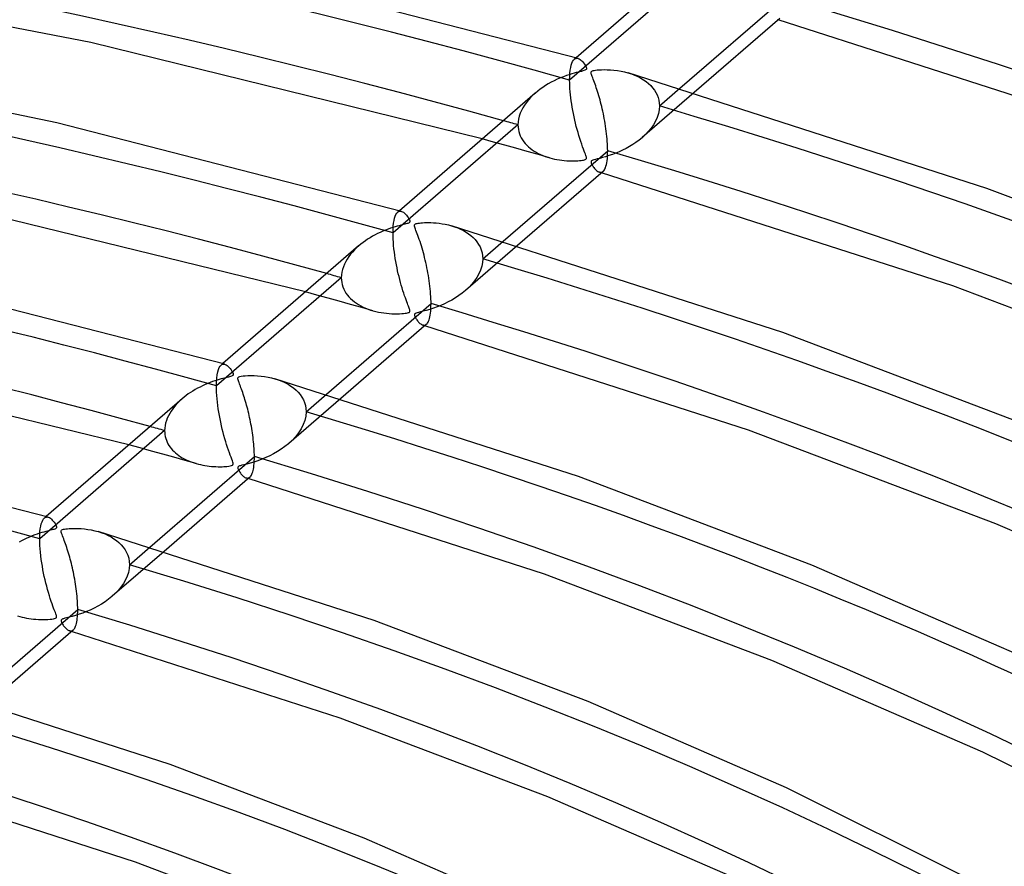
# Model space of a CAD drawing. Header units: millimetres. Extents: x -1077 to 1077, y -1167 to 1197.
# Tile 70 of 81: x 184 to 279, y 930 to 1012. Entities that reach past the tile are written whole.
import ezdxf

# ---------------------------------------------------------------- set-up
doc = ezdxf.new("R2010")
doc.units = ezdxf.units.MM
doc.layers.add('HIDDEN', color=7, linetype='Continuous')
doc.layers.add('THICK', color=7, linetype='Continuous')

msp = doc.modelspace()

# ---------------------------------------------------------------- linework, layer by layer
at = {"layer": 'HIDDEN'}
for p, q in [((248.913, 1016.433), (236.852, 1005.988)), ((256.943, 1011.812), (256.91, 1011.821)), ((256.976, 1011.802), (256.943, 1011.812)), ((236.953, 1007.216), (237.007, 1007.44)), ((237.007, 1007.44), (237.07, 1007.628)), ((237.07, 1007.628), (237.142, 1007.783)), ((237.142, 1007.783), (237.22, 1007.905)), ((237.22, 1007.905), (237.305, 1007.995)), ((237.465, 1008.134), (237.303, 1007.993)), ((237.305, 1007.995), (237.363, 1008.038)), ((237.363, 1008.038), (237.424, 1008.068)), ((237.424, 1008.068), (237.486, 1008.086)), ((237.486, 1008.086), (237.55, 1008.092)), ((237.55, 1008.092), (237.615, 1008.088)), ((237.615, 1008.088), (237.681, 1008.072)), ((236.858, 1006.341), (236.878, 1006.664)), ((236.878, 1006.664), (236.91, 1006.956)), ((236.91, 1006.956), (236.953, 1007.216)), ((242.474, 1006.689), (242.807, 1006.583)), ((242.807, 1006.583), (243.126, 1006.463)), ((243.126, 1006.463), (243.43, 1006.328)), ((236.852, 1005.988), (236.858, 1006.341)), ((236.855, 1005.721), (236.852, 1005.988)), ((236.865, 1005.444), (236.855, 1005.721)), ((243.43, 1006.328), (243.718, 1006.179)), ((243.718, 1006.179), (243.988, 1006.016)), ((243.988, 1006.016), (244.239, 1005.841)), ((244.239, 1005.841), (244.468, 1005.654)), ((244.468, 1005.654), (244.677, 1005.456)), ((233.539, 1004.734), (233.304, 1004.521)), ((236.882, 1005.159), (236.865, 1005.444)), ((236.905, 1004.867), (236.882, 1005.159)), ((236.933, 1004.571), (236.905, 1004.867)), ((236.967, 1004.274), (236.933, 1004.571)), ((248.865, 1004.777), (243.85, 1000.434)), ((244.677, 1005.456), (244.864, 1005.247)), ((244.864, 1005.247), (245.028, 1005.028)), ((245.028, 1005.028), (245.17, 1004.798)), ((245.17, 1004.798), (245.29, 1004.556)), ((245.29, 1004.556), (245.386, 1004.302)), ((245.512, 1003.488), (247.485, 1005.197)), ((232.677, 1003.826), (232.499, 1003.576)), ((232.872, 1004.067), (232.677, 1003.826)), ((233.081, 1004.299), (232.872, 1004.067)), ((233.304, 1004.521), (233.081, 1004.299)), ((237.006, 1003.975), (236.967, 1004.274)), ((237.05, 1003.672), (237.006, 1003.975)), ((237.1, 1003.366), (237.05, 1003.672)), ((245.386, 1004.302), (245.456, 1004.038)), ((245.456, 1004.038), (245.498, 1003.767)), ((245.498, 1003.767), (245.512, 1003.488)), ((232.08, 1002.78), (231.986, 1002.505)), ((232.198, 1003.052), (232.08, 1002.78)), ((232.338, 1003.318), (232.198, 1003.052)), ((232.499, 1003.576), (232.338, 1003.318)), ((237.154, 1003.058), (237.1, 1003.366)), ((237.214, 1002.748), (237.154, 1003.058)), ((237.278, 1002.437), (237.214, 1002.748)), ((245.417, 1002.753), (245.3, 1002.387)), ((245.488, 1003.121), (245.417, 1002.753)), ((245.512, 1003.488), (245.488, 1003.121)), ((231.876, 1001.947), (231.862, 1001.667)), ((231.918, 1002.227), (231.876, 1001.947)), ((231.986, 1002.505), (231.918, 1002.227)), ((237.347, 1002.127), (237.278, 1002.437)), ((237.419, 1001.818), (237.347, 1002.127)), ((237.496, 1001.513), (237.419, 1001.818)), ((245.139, 1002.026), (244.941, 1001.677)), ((245.3, 1002.387), (245.139, 1002.026)), ((231.862, 1001.667), (219.801, 991.222)), ((231.862, 1001.667), (231.871, 1001.444)), ((231.871, 1001.444), (231.898, 1001.225)), ((231.898, 1001.225), (231.944, 1001.01)), ((231.944, 1001.01), (232.007, 1000.801)), ((232.007, 1000.801), (232.087, 1000.596)), ((237.575, 1001.213), (237.496, 1001.513)), ((237.658, 1000.917), (237.575, 1001.213)), ((237.744, 1000.627), (237.658, 1000.917)), ((244.444, 1001.02), (244.154, 1000.714)), ((244.708, 1001.341), (244.444, 1001.02)), ((244.941, 1001.677), (244.708, 1001.341)), ((229.505, 1000.001), (228.419, 1000.3)), ((230.589, 999.7), (229.505, 1000.001)), ((232.087, 1000.596), (232.184, 1000.4)), ((232.184, 1000.4), (232.295, 1000.212)), ((232.295, 1000.212), (232.42, 1000.032)), ((232.42, 1000.032), (232.559, 999.86)), ((232.559, 999.86), (232.71, 999.697)), ((237.832, 1000.343), (237.744, 1000.627)), ((237.922, 1000.065), (237.832, 1000.343)), ((238.014, 999.797), (237.922, 1000.065)), ((243.253, 999.969), (242.941, 999.76)), ((243.553, 1000.191), (243.253, 999.969)), ((243.84, 1000.426), (243.553, 1000.191)), ((244.154, 1000.714), (243.84, 1000.426)), ((231.671, 999.399), (230.589, 999.7)), ((232.752, 999.095), (231.671, 999.399)), ((232.71, 999.697), (232.873, 999.543)), ((233.831, 998.791), (232.752, 999.095)), ((232.873, 999.543), (233.046, 999.397)), ((233.046, 999.397), (233.228, 999.261)), ((233.228, 999.261), (233.419, 999.133)), ((233.419, 999.133), (233.618, 999.014)), ((233.618, 999.014), (233.824, 998.904)), ((233.824, 998.904), (234.037, 998.802)), ((238.102, 999.552), (238.014, 999.797)), ((238.184, 999.332), (238.102, 999.552)), ((238.258, 999.138), (238.184, 999.332)), ((238.323, 998.969), (238.258, 999.138)), ((238.377, 998.825), (238.323, 998.969)), ((241.304, 998.928), (240.974, 998.803)), ((241.635, 999.067), (241.304, 998.928)), ((241.966, 999.219), (241.635, 999.067)), ((242.295, 999.385), (241.966, 999.219)), ((242.621, 999.565), (242.295, 999.385)), ((242.941, 999.76), (242.621, 999.565)), ((234.908, 998.485), (233.831, 998.791)), ((234.037, 998.802), (234.255, 998.709)), ((234.255, 998.709), (234.478, 998.623)), ((234.478, 998.623), (234.707, 998.546)), ((234.707, 998.546), (234.941, 998.476)), ((234.941, 998.476), (235.165, 998.417)), ((235.165, 998.417), (235.392, 998.365)), ((235.392, 998.365), (235.623, 998.32)), ((235.623, 998.32), (235.856, 998.281)), ((235.856, 998.281), (236.091, 998.249)), ((236.091, 998.249), (236.328, 998.223)), ((236.328, 998.223), (236.566, 998.204)), ((236.566, 998.204), (236.805, 998.191)), ((236.805, 998.191), (237.036, 998.184)), ((237.036, 998.184), (237.253, 998.183)), ((237.253, 998.183), (237.455, 998.188)), ((237.455, 998.188), (237.64, 998.196)), ((237.64, 998.196), (237.807, 998.208)), ((237.807, 998.208), (237.952, 998.222)), ((237.952, 998.222), (238.077, 998.238)), ((238.077, 998.238), (238.189, 998.257)), ((238.189, 998.257), (238.286, 998.28)), ((238.286, 998.28), (238.361, 998.307)), ((238.361, 998.307), (238.414, 998.337)), ((238.42, 998.705), (238.377, 998.825)), ((238.414, 998.337), (238.45, 998.372)), ((238.451, 998.608), (238.42, 998.705)), ((238.45, 998.372), (238.47, 998.413)), ((238.47, 998.529), (238.451, 998.608)), ((238.476, 998.465), (238.47, 998.529)), ((238.47, 998.413), (238.476, 998.465)), ((238.937, 998.142), (238.924, 998.096)), ((238.924, 998.096), (238.927, 998.04)), ((238.927, 998.04), (238.942, 997.978)), ((238.966, 998.181), (238.937, 998.142)), ((238.942, 997.978), (238.967, 997.913)), ((239.015, 998.217), (238.966, 998.181)), ((238.967, 997.913), (238.998, 997.848)), ((239.088, 998.251), (239.015, 998.217)), ((239.19, 998.285), (239.088, 998.251)), ((239.331, 998.324), (239.19, 998.285)), ((239.519, 998.372), (239.331, 998.324)), ((239.752, 998.43), (239.519, 998.372)), ((240.022, 998.502), (239.752, 998.43)), ((240.327, 998.589), (240.022, 998.502)), ((240.648, 998.69), (240.327, 998.589)), ((240.974, 998.803), (240.648, 998.69)), ((238.998, 997.848), (239.037, 997.775)), ((239.037, 997.775), (239.084, 997.697)), ((239.084, 997.697), (239.137, 997.614)), ((239.137, 997.614), (239.198, 997.531)), ((239.198, 997.531), (239.264, 997.448)), ((239.264, 997.448), (239.334, 997.368)), ((239.334, 997.368), (239.409, 997.293)), ((239.409, 997.293), (239.487, 997.226)), ((239.487, 997.226), (239.566, 997.17)), ((239.566, 997.17), (239.643, 997.126)), ((239.643, 997.126), (239.718, 997.096)), ((239.718, 997.096), (239.784, 997.081)), ((239.76, 997.084), (239.727, 997.094)), ((239.793, 997.075), (239.76, 997.084)), ((239.784, 997.081), (239.848, 997.077)), ((239.826, 997.065), (239.793, 997.075)), ((239.859, 997.055), (239.826, 997.065)), ((239.848, 997.077), (239.91, 997.084)), ((239.892, 997.046), (239.859, 997.055)), ((239.925, 997.036), (239.892, 997.046)), ((239.91, 997.084), (239.97, 997.102)), ((239.97, 997.102), (240.027, 997.131)), ((240.027, 997.131), (240.082, 997.171)), ((220.168, 993.136), (220.255, 993.229)), ((220.415, 993.368), (220.252, 993.227)), ((220.255, 993.229), (220.311, 993.271)), ((220.311, 993.271), (220.37, 993.3)), ((220.37, 993.3), (220.431, 993.319)), ((220.431, 993.319), (220.493, 993.326)), ((220.493, 993.326), (220.556, 993.322)), ((220.556, 993.322), (220.621, 993.309)), ((219.856, 992.172), (219.899, 992.432)), ((219.899, 992.432), (219.952, 992.659)), ((219.952, 992.659), (220.016, 992.852)), ((220.016, 992.852), (220.088, 993.011)), ((220.088, 993.011), (220.168, 993.136)), ((219.801, 991.222), (219.807, 991.565)), ((219.807, 991.565), (219.826, 991.882)), ((219.826, 991.882), (219.856, 992.172)), ((225.443, 991.917), (225.749, 991.82)), ((225.749, 991.82), (226.044, 991.71)), ((226.044, 991.71), (226.326, 991.587)), ((226.326, 991.587), (226.596, 991.452)), ((226.596, 991.452), (226.851, 991.305)), ((226.851, 991.305), (227.091, 991.145)), ((219.805, 990.932), (219.801, 991.222)), ((219.817, 990.63), (219.805, 990.932)), ((219.836, 990.32), (219.817, 990.63)), ((219.862, 990.007), (219.836, 990.32)), ((227.091, 991.145), (227.319, 990.972)), ((227.319, 990.972), (227.532, 990.783)), ((227.532, 990.783), (227.729, 990.578)), ((227.729, 990.578), (227.908, 990.358)), ((227.908, 990.358), (228.067, 990.122)), ((228.461, 988.722), (230.432, 990.428)), ((215.891, 989.38), (215.707, 989.163)), ((216.085, 989.589), (215.891, 989.38)), ((216.29, 989.789), (216.085, 989.589)), ((216.504, 989.981), (216.29, 989.789)), ((219.894, 989.693), (219.862, 990.007)), ((219.932, 989.38), (219.894, 989.693)), ((219.975, 989.069), (219.932, 989.38)), ((231.81, 990.008), (226.799, 985.668)), ((228.067, 990.122), (228.203, 989.87)), ((228.203, 989.87), (228.313, 989.601)), ((228.313, 989.601), (228.394, 989.318)), ((215.236, 988.46), (215.112, 988.211)), ((215.378, 988.702), (215.236, 988.46)), ((215.535, 988.937), (215.378, 988.702)), ((215.707, 989.163), (215.535, 988.937)), ((220.022, 988.761), (219.975, 989.069)), ((220.074, 988.457), (220.022, 988.761)), ((220.129, 988.159), (220.074, 988.457)), ((228.394, 989.318), (228.444, 989.024)), ((228.461, 988.722), (228.438, 988.365)), ((228.444, 989.024), (228.461, 988.722)), ((214.923, 987.697), (214.862, 987.434)), ((215.007, 987.956), (214.923, 987.697)), ((215.112, 988.211), (215.007, 987.956)), ((220.187, 987.865), (220.129, 988.159)), ((220.248, 987.576), (220.187, 987.865)), ((220.312, 987.29), (220.248, 987.576)), ((228.257, 987.643), (228.101, 987.284)), ((228.37, 988.004), (228.257, 987.643)), ((228.438, 988.365), (228.37, 988.004)), ((214.811, 986.9), (202.75, 976.455)), ((214.824, 987.167), (214.811, 986.9)), ((214.811, 986.9), (214.82, 986.676)), ((214.82, 986.676), (214.848, 986.454)), ((214.862, 987.434), (214.824, 987.167)), ((220.38, 987.007), (220.312, 987.29)), ((220.45, 986.727), (220.38, 987.007)), ((220.524, 986.451), (220.45, 986.727)), ((227.672, 986.594), (227.406, 986.267)), ((227.904, 986.934), (227.672, 986.594)), ((228.101, 987.284), (227.904, 986.934)), ((214.848, 986.454), (214.895, 986.236)), ((214.895, 986.236), (214.96, 986.021)), ((214.96, 986.021), (215.044, 985.812)), ((215.044, 985.812), (215.146, 985.61)), ((215.146, 985.61), (215.263, 985.416)), ((220.6, 986.179), (220.524, 986.451)), ((220.678, 985.912), (220.6, 986.179)), ((220.759, 985.65), (220.678, 985.912)), ((220.84, 985.398), (220.759, 985.65)), ((226.788, 985.659), (226.483, 985.41)), ((227.11, 985.955), (226.788, 985.659)), ((227.406, 986.267), (227.11, 985.955)), ((212.451, 985.232), (211.365, 985.53)), ((213.536, 984.932), (212.451, 985.232)), ((214.619, 984.631), (213.536, 984.932)), ((215.701, 984.329), (214.619, 984.631)), ((215.263, 985.416), (215.397, 985.23)), ((215.397, 985.23), (215.545, 985.052)), ((215.545, 985.052), (215.707, 984.883)), ((215.707, 984.883), (215.883, 984.724)), ((215.883, 984.724), (216.07, 984.573)), ((220.918, 985.165), (220.84, 985.398)), ((220.992, 984.951), (220.918, 985.165)), ((221.063, 984.756), (220.992, 984.951)), ((221.128, 984.58), (221.063, 984.756)), ((225.483, 984.749), (225.131, 984.559)), ((225.828, 984.955), (225.483, 984.749)), ((226.163, 985.175), (225.828, 984.955)), ((226.483, 985.41), (226.163, 985.175)), ((216.78, 984.025), (215.701, 984.329)), ((216.07, 984.573), (216.269, 984.432)), ((216.269, 984.432), (216.477, 984.3)), ((216.477, 984.3), (216.695, 984.178)), ((216.695, 984.178), (216.921, 984.066)), ((217.858, 983.719), (216.78, 984.025)), ((216.921, 984.066), (217.155, 983.963)), ((217.155, 983.963), (217.396, 983.868)), ((217.396, 983.868), (217.644, 983.784)), ((217.644, 983.784), (217.898, 983.708)), ((217.898, 983.708), (218.144, 983.644)), ((221.188, 984.422), (221.128, 984.58)), ((221.242, 984.283), (221.188, 984.422)), ((221.289, 984.16), (221.242, 984.283)), ((221.33, 984.051), (221.289, 984.16)), ((221.366, 983.952), (221.33, 984.051)), ((221.394, 983.866), (221.366, 983.952)), ((221.414, 983.792), (221.394, 983.866)), ((221.412, 983.628), (221.425, 983.674)), ((221.425, 983.728), (221.414, 983.792)), ((221.425, 983.674), (221.425, 983.728)), ((222.706, 983.666), (222.447, 983.601)), ((223.009, 983.746), (222.706, 983.666)), ((223.348, 983.845), (223.009, 983.746)), ((223.7, 983.958), (223.348, 983.845)), ((224.057, 984.086), (223.7, 983.958)), ((224.416, 984.228), (224.057, 984.086)), ((224.774, 984.386), (224.416, 984.228)), ((225.131, 984.559), (224.774, 984.386)), ((218.144, 983.644), (218.395, 983.588)), ((218.395, 983.588), (218.65, 983.54)), ((218.65, 983.54), (218.909, 983.5)), ((218.909, 983.5), (219.171, 983.468)), ((219.171, 983.468), (219.435, 983.444)), ((219.435, 983.444), (219.701, 983.427)), ((219.701, 983.427), (219.96, 983.419)), ((219.96, 983.419), (220.205, 983.418)), ((220.205, 983.418), (220.432, 983.423)), ((220.432, 983.423), (220.639, 983.433)), ((220.639, 983.433), (220.823, 983.448)), ((220.823, 983.448), (220.98, 983.466)), ((220.98, 983.466), (221.11, 983.486)), ((221.11, 983.486), (221.211, 983.508)), ((221.211, 983.508), (221.288, 983.532)), ((221.288, 983.532), (221.345, 983.558)), ((221.345, 983.558), (221.386, 983.59)), ((221.386, 983.59), (221.412, 983.628)), ((221.875, 983.337), (221.874, 983.294)), ((221.874, 983.294), (221.883, 983.245)), ((221.886, 983.374), (221.875, 983.337)), ((221.883, 983.245), (221.899, 983.193)), ((221.906, 983.406), (221.886, 983.374)), ((221.899, 983.193), (221.921, 983.139)), ((221.938, 983.434), (221.906, 983.406)), ((221.921, 983.139), (221.947, 983.084)), ((221.983, 983.461), (221.938, 983.434)), ((221.947, 983.084), (221.979, 983.024)), ((221.979, 983.024), (222.016, 982.959)), ((222.042, 983.487), (221.983, 983.461)), ((222.016, 982.959), (222.059, 982.89)), ((222.123, 983.515), (222.042, 983.487)), ((222.059, 982.89), (222.107, 982.82)), ((222.107, 982.82), (222.16, 982.749)), ((222.251, 983.551), (222.123, 983.515)), ((222.16, 982.749), (222.216, 982.679)), ((222.447, 983.601), (222.251, 983.551)), ((222.216, 982.679), (222.276, 982.611)), ((222.276, 982.611), (222.339, 982.547)), ((222.339, 982.547), (222.405, 982.487)), ((222.405, 982.487), (222.472, 982.434)), ((222.472, 982.434), (222.54, 982.389)), ((222.54, 982.389), (222.605, 982.355)), ((222.605, 982.355), (222.669, 982.33)), ((222.669, 982.33), (222.734, 982.315)), ((222.71, 982.318), (222.677, 982.328)), ((222.743, 982.309), (222.71, 982.318)), ((222.734, 982.315), (222.797, 982.311)), ((222.776, 982.299), (222.743, 982.309)), ((222.809, 982.289), (222.776, 982.299)), ((222.797, 982.311), (222.858, 982.317)), ((222.842, 982.279), (222.809, 982.289)), ((222.875, 982.27), (222.842, 982.279)), ((222.858, 982.317), (222.916, 982.334)), ((222.916, 982.334), (222.973, 982.362)), ((222.973, 982.362), (223.027, 982.401)), ((202.878, 977.803), (202.946, 978.036)), ((202.946, 978.036), (203.026, 978.223)), ((203.026, 978.223), (203.115, 978.368)), ((203.115, 978.368), (203.214, 978.471)), ((203.364, 978.602), (203.201, 978.46)), ((203.214, 978.471), (203.273, 978.512)), ((203.273, 978.512), (203.335, 978.54)), ((203.335, 978.54), (203.398, 978.556)), ((203.398, 978.556), (203.463, 978.56)), ((203.463, 978.56), (203.529, 978.553)), ((203.529, 978.553), (203.596, 978.535)), ((202.758, 976.849), (202.783, 977.207)), ((202.783, 977.207), (202.823, 977.526)), ((202.823, 977.526), (202.878, 977.803)), ((208.39, 977.152), (208.727, 977.044)), ((208.727, 977.044), (209.055, 976.919)), ((202.75, 976.455), (202.758, 976.849)), ((202.754, 976.161), (202.75, 976.455)), ((202.766, 975.854), (202.754, 976.161)), ((209.055, 976.919), (209.37, 976.776)), ((209.37, 976.776), (209.669, 976.617)), ((209.669, 976.617), (209.947, 976.444)), ((209.947, 976.444), (210.203, 976.257)), ((210.203, 976.257), (210.438, 976.057)), ((210.438, 976.057), (210.65, 975.844)), ((199.45, 975.212), (199.249, 975.032)), ((202.786, 975.539), (202.766, 975.854)), ((202.813, 975.216), (202.786, 975.539)), ((202.847, 974.89), (202.813, 975.216)), ((214.755, 975.238), (209.748, 970.901)), ((210.65, 975.844), (210.838, 975.617)), ((210.838, 975.617), (211.004, 975.374)), ((211.004, 975.374), (211.146, 975.116)), ((211.146, 975.116), (211.259, 974.842)), ((211.41, 973.955), (213.378, 975.66)), ((198.536, 974.241), (198.385, 974.025)), ((198.699, 974.449), (198.536, 974.241)), ((198.873, 974.651), (198.699, 974.449)), ((199.056, 974.845), (198.873, 974.651)), ((199.249, 975.032), (199.056, 974.845)), ((202.888, 974.565), (202.847, 974.89)), ((202.933, 974.241), (202.888, 974.565)), ((202.984, 973.917), (202.933, 974.241)), ((211.259, 974.842), (211.342, 974.555)), ((211.342, 974.555), (211.393, 974.259)), ((211.393, 974.259), (211.41, 973.955)), ((198.016, 973.342), (197.926, 973.105)), ((198.123, 973.575), (198.016, 973.342)), ((198.247, 973.803), (198.123, 973.575)), ((198.385, 974.025), (198.247, 973.803)), ((203.041, 973.591), (202.984, 973.917)), ((203.103, 973.264), (203.041, 973.591)), ((203.17, 972.938), (203.103, 973.264)), ((211.38, 973.542), (211.289, 973.128)), ((211.41, 973.955), (211.38, 973.542)), ((197.77, 972.378), (197.759, 972.133)), ((197.802, 972.622), (197.77, 972.378)), ((197.855, 972.865), (197.802, 972.622)), ((197.926, 973.105), (197.855, 972.865)), ((203.242, 972.611), (203.17, 972.938)), ((203.318, 972.287), (203.242, 972.611)), ((203.398, 971.967), (203.318, 972.287)), ((210.939, 972.31), (210.688, 971.92)), ((211.141, 972.714), (210.939, 972.31)), ((211.289, 973.128), (211.141, 972.714)), ((197.759, 972.133), (185.698, 961.688)), ((197.759, 972.133), (197.766, 971.943)), ((197.766, 971.943), (197.786, 971.756)), ((197.786, 971.756), (197.819, 971.571)), ((197.819, 971.571), (197.866, 971.388)), ((197.866, 971.388), (197.926, 971.21)), ((203.481, 971.656), (203.398, 971.967)), ((203.566, 971.355), (203.481, 971.656)), ((203.653, 971.064), (203.566, 971.355)), ((210.395, 971.547), (210.065, 971.194)), ((210.688, 971.92), (210.395, 971.547)), ((195.398, 970.463), (194.31, 970.76)), ((196.484, 970.164), (195.398, 970.463)), ((197.926, 971.21), (197.998, 971.035)), ((197.998, 971.035), (198.082, 970.866)), ((198.082, 970.866), (198.177, 970.703)), ((198.177, 970.703), (198.284, 970.546)), ((198.284, 970.546), (198.401, 970.395)), ((198.401, 970.395), (198.527, 970.249)), ((203.74, 970.783), (203.653, 971.064)), ((203.829, 970.513), (203.74, 970.783)), ((203.918, 970.254), (203.829, 970.513)), ((209.018, 970.344), (208.653, 970.112)), ((209.368, 970.595), (209.018, 970.344)), ((209.702, 970.862), (209.368, 970.595)), ((210.065, 971.194), (209.702, 970.862)), ((197.568, 969.864), (196.484, 970.164)), ((198.65, 969.562), (197.568, 969.864)), ((198.527, 970.249), (198.663, 970.111)), ((199.731, 969.258), (198.65, 969.562)), ((198.663, 970.111), (198.807, 969.978)), ((198.807, 969.978), (198.96, 969.853)), ((198.96, 969.853), (199.12, 969.733)), ((199.12, 969.733), (199.287, 969.62)), ((199.287, 969.62), (199.46, 969.514)), ((199.46, 969.514), (199.639, 969.415)), ((199.639, 969.415), (199.824, 969.322)), ((204.007, 970.006), (203.918, 970.254)), ((204.094, 969.771), (204.007, 970.006)), ((204.175, 969.56), (204.094, 969.771)), ((204.245, 969.378), (204.175, 969.56)), ((207.516, 969.526), (207.134, 969.368)), ((207.899, 969.702), (207.516, 969.526)), ((208.279, 969.898), (207.899, 969.702)), ((208.653, 970.112), (208.279, 969.898)), ((200.809, 968.953), (199.731, 969.258)), ((199.824, 969.322), (200.013, 969.235)), ((200.013, 969.235), (200.208, 969.154)), ((200.208, 969.154), (200.407, 969.08)), ((200.407, 969.08), (200.61, 969.012)), ((200.61, 969.012), (200.816, 968.95)), ((200.816, 968.95), (201.018, 968.896)), ((201.018, 968.896), (201.223, 968.848)), ((201.223, 968.848), (201.43, 968.805)), ((201.43, 968.805), (201.64, 968.767)), ((201.64, 968.767), (201.852, 968.735)), ((201.852, 968.735), (202.066, 968.708)), ((202.066, 968.708), (202.281, 968.686)), ((202.281, 968.686), (202.498, 968.67)), ((202.498, 968.67), (202.713, 968.659)), ((202.713, 968.659), (202.92, 968.653)), ((202.92, 968.653), (203.116, 968.652)), ((203.116, 968.652), (203.298, 968.654)), ((203.298, 968.654), (203.468, 968.661)), ((203.468, 968.661), (203.622, 968.67)), ((203.622, 968.67), (203.777, 968.683)), ((203.777, 968.683), (203.943, 968.702)), ((203.943, 968.702), (204.099, 968.728)), ((204.099, 968.728), (204.222, 968.76)), ((204.222, 968.76), (204.304, 968.799)), ((204.302, 969.225), (204.245, 969.378)), ((204.344, 969.101), (204.302, 969.225)), ((204.304, 968.799), (204.354, 968.847)), ((204.37, 969), (204.344, 969.101)), ((204.354, 968.847), (204.376, 968.913)), ((204.376, 968.913), (204.37, 969)), ((204.833, 968.601), (204.824, 968.562)), ((204.824, 968.562), (204.826, 968.517)), ((204.826, 968.517), (204.836, 968.467)), ((204.852, 968.634), (204.833, 968.601)), ((204.836, 968.467), (204.854, 968.414)), ((204.883, 968.664), (204.852, 968.634)), ((204.927, 968.692), (204.883, 968.664)), ((204.987, 968.719), (204.927, 968.692)), ((205.07, 968.748), (204.987, 968.719)), ((205.205, 968.786), (205.07, 968.748)), ((205.414, 968.839), (205.205, 968.786)), ((205.69, 968.909), (205.414, 968.839)), ((206.017, 968.997), (205.69, 968.909)), ((206.379, 969.104), (206.017, 968.997)), ((206.754, 969.228), (206.379, 969.104)), ((207.134, 969.368), (206.754, 969.228)), ((204.854, 968.414), (204.876, 968.36)), ((204.876, 968.36), (204.904, 968.304)), ((204.904, 968.304), (204.937, 968.243)), ((204.937, 968.243), (204.976, 968.178)), ((204.976, 968.178), (205.02, 968.11)), ((205.02, 968.11), (205.068, 968.04)), ((205.068, 968.04), (205.121, 967.97)), ((205.121, 967.97), (205.177, 967.901)), ((205.177, 967.901), (205.237, 967.834)), ((205.237, 967.834), (205.299, 967.771)), ((205.299, 967.771), (205.364, 967.713)), ((205.364, 967.713), (205.43, 967.662)), ((205.43, 967.662), (205.496, 967.619)), ((205.496, 967.619), (205.56, 967.587)), ((205.56, 967.587), (205.622, 967.563)), ((205.622, 967.563), (205.686, 967.549)), ((205.66, 967.552), (205.627, 967.562)), ((205.693, 967.543), (205.66, 967.552)), ((205.686, 967.549), (205.749, 967.545)), ((205.726, 967.533), (205.693, 967.543)), ((205.759, 967.523), (205.726, 967.533)), ((205.749, 967.545), (205.809, 967.551)), ((205.792, 967.513), (205.759, 967.523)), ((205.825, 967.504), (205.792, 967.513)), ((205.809, 967.551), (205.867, 967.569)), ((205.867, 967.569), (205.923, 967.597)), ((205.923, 967.597), (205.977, 967.636)), ((186.074, 963.614), (186.161, 963.703)), ((186.314, 963.836), (186.15, 963.694)), ((186.161, 963.703), (186.219, 963.743)), ((186.219, 963.743), (186.279, 963.772)), ((186.279, 963.772), (186.34, 963.789)), ((186.34, 963.789), (186.403, 963.794)), ((186.403, 963.794), (186.468, 963.789)), ((186.468, 963.789), (186.532, 963.773)), ((185.757, 962.66), (185.801, 962.921)), ((185.801, 962.921), (185.856, 963.147)), ((185.856, 963.147), (185.921, 963.337)), ((185.921, 963.337), (185.994, 963.492)), ((185.994, 963.492), (186.074, 963.614)), ((185.698, 961.688), (185.705, 962.041)), ((185.705, 962.041), (185.725, 962.366)), ((185.725, 962.366), (185.757, 962.66)), ((191.35, 962.383), (191.684, 962.275)), ((191.684, 962.275), (192.003, 962.153)), ((192.003, 962.153), (192.306, 962.016)), ((192.306, 962.016), (192.593, 961.865)), ((192.593, 961.865), (192.862, 961.701)), ((185.703, 961.378), (185.698, 961.688)), ((185.716, 961.056), (185.703, 961.378)), ((185.738, 960.723), (185.716, 961.056)), ((192.862, 961.701), (193.113, 961.521)), ((193.113, 961.521), (193.348, 961.326)), ((193.348, 961.326), (193.564, 961.114)), ((193.564, 961.114), (193.76, 960.885)), ((193.76, 960.885), (193.933, 960.639)), ((194.359, 959.188), (196.324, 960.89)), ((185.768, 960.385), (185.738, 960.723)), ((185.805, 960.045), (185.768, 960.385)), ((185.849, 959.705), (185.805, 960.045)), ((197.7, 960.467), (192.697, 956.135)), ((193.933, 960.639), (194.081, 960.376)), ((194.081, 960.376), (194.2, 960.098)), ((194.2, 960.098), (194.287, 959.805)), ((185.899, 959.366), (185.849, 959.705)), ((185.953, 959.031), (185.899, 959.366)), ((186.013, 958.701), (185.953, 959.031)), ((194.287, 959.805), (194.341, 959.501)), ((194.359, 959.188), (194.334, 958.82)), ((194.341, 959.501), (194.359, 959.188)), ((186.076, 958.375), (186.013, 958.701)), ((186.144, 958.054), (186.076, 958.375)), ((186.216, 957.735), (186.144, 958.054)), ((194.144, 958.082), (193.982, 957.718)), ((194.263, 958.45), (194.144, 958.082)), ((194.334, 958.82), (194.263, 958.45)), ((186.292, 957.418), (186.216, 957.735)), ((186.373, 957.106), (186.292, 957.418)), ((186.456, 956.797), (186.373, 957.106)), ((193.781, 957.366), (193.544, 957.026)), ((193.982, 957.718), (193.781, 957.366)), ((186.543, 956.494), (186.456, 956.797)), ((186.633, 956.196), (186.543, 956.494)), ((186.725, 955.909), (186.633, 956.196)), ((192.657, 956.101), (192.34, 955.845)), ((192.978, 956.393), (192.657, 956.101)), ((193.275, 956.702), (192.978, 956.393)), ((193.544, 957.026), (193.275, 956.702)), ((186.813, 955.645), (186.725, 955.909)), ((186.897, 955.406), (186.813, 955.645)), ((186.975, 955.191), (186.897, 955.406)), ((187.046, 955.001), (186.975, 955.191)), ((191.305, 955.173), (190.945, 954.984)), ((191.66, 955.381), (191.305, 955.173)), ((192.006, 955.605), (191.66, 955.381)), ((192.34, 955.845), (192.006, 955.605)), ((183.561, 954.246), (183.776, 954.182)), ((187.109, 954.834), (187.046, 955.001)), ((187.165, 954.691), (187.109, 954.834)), ((187.213, 954.565), (187.165, 954.691)), ((187.254, 954.453), (187.213, 954.565)), ((187.288, 954.355), (187.254, 954.453)), ((187.312, 954.271), (187.288, 954.355)), ((187.324, 954.201), (187.312, 954.271)), ((187.324, 954.14), (187.324, 954.201)), ((188.828, 954.193), (188.539, 954.117)), ((189.156, 954.286), (188.828, 954.193)), ((189.505, 954.395), (189.156, 954.286)), ((189.86, 954.518), (189.505, 954.395)), ((190.22, 954.657), (189.86, 954.518)), ((190.582, 954.812), (190.22, 954.657)), ((190.945, 954.984), (190.582, 954.812)), ((183.776, 954.182), (183.991, 954.125)), ((183.991, 954.125), (184.209, 954.074)), ((184.209, 954.074), (184.43, 954.03)), ((184.43, 954.03), (184.654, 953.991)), ((184.654, 953.991), (184.88, 953.959)), ((184.88, 953.959), (185.108, 953.932)), ((185.108, 953.932), (185.337, 953.912)), ((185.337, 953.912), (185.568, 953.897)), ((185.568, 953.897), (185.799, 953.888)), ((185.799, 953.888), (186.03, 953.886)), ((186.03, 953.886), (186.26, 953.889)), ((186.26, 953.889), (186.487, 953.899)), ((186.487, 953.899), (186.696, 953.914)), ((186.696, 953.914), (186.879, 953.934)), ((186.879, 953.934), (187.028, 953.958)), ((187.028, 953.958), (187.14, 953.985)), ((187.14, 953.985), (187.22, 954.014)), ((187.22, 954.014), (187.275, 954.048)), ((187.275, 954.048), (187.309, 954.089)), ((187.309, 954.089), (187.324, 954.14)), ((187.778, 953.818), (187.774, 953.774)), ((187.774, 953.774), (187.78, 953.724)), ((187.793, 953.855), (187.778, 953.818)), ((187.78, 953.724), (187.796, 953.671)), ((187.82, 953.888), (187.793, 953.855)), ((187.796, 953.671), (187.817, 953.615)), ((187.817, 953.615), (187.843, 953.559)), ((187.862, 953.918), (187.82, 953.888)), ((187.843, 953.559), (187.876, 953.498)), ((187.92, 953.946), (187.862, 953.918)), ((187.876, 953.498), (187.914, 953.431)), ((187.914, 953.431), (187.958, 953.362)), ((187.998, 953.975), (187.92, 953.946)), ((187.958, 953.362), (188.007, 953.29)), ((188.117, 954.01), (187.998, 953.975)), ((188.007, 953.29), (188.06, 953.218)), ((188.296, 954.056), (188.117, 954.01)), ((188.539, 954.117), (188.296, 954.056)), ((188.06, 953.218), (188.117, 953.147)), ((188.117, 953.147), (188.178, 953.078)), ((188.178, 953.078), (188.242, 953.012)), ((188.242, 953.012), (188.308, 952.952)), ((188.308, 952.952), (188.376, 952.899)), ((188.376, 952.899), (188.442, 952.855)), ((188.442, 952.855), (188.508, 952.821)), ((188.508, 952.821), (188.571, 952.797)), ((188.571, 952.797), (188.636, 952.782)), ((188.609, 952.786), (188.576, 952.796)), ((188.642, 952.776), (188.609, 952.786)), ((188.636, 952.782), (188.698, 952.778)), ((188.675, 952.767), (188.642, 952.776)), ((188.708, 952.757), (188.675, 952.767)), ((188.698, 952.778), (188.758, 952.785)), ((188.741, 952.747), (188.708, 952.757)), ((188.774, 952.738), (188.741, 952.747)), ((188.758, 952.785), (188.817, 952.802)), ((188.817, 952.802), (188.873, 952.83)), ((188.873, 952.83), (188.926, 952.869))]:
    msp.add_line(p, q, dxfattribs=at)
for centre, major_axis, start_param, end_param in [((0, 795.877), (-732, 0), -3.141592, -0.523599), ((0, 795.877), (-682, 0), -3.141592, -0.523599), ((0, 795.869), (482.39, 0), 1.057563, 2.073558), ((0, 795.869), (448.29, 0), 1.058351, 2.072769), ((0, 795.869), (516.49, 0), 0.020153, 1.037517), ((0, 795.869), (414.19, 0), 1.05927, 2.071851), ((0, 795.869), (482.39, 0), 0.020837, 1.036832), ((0, 795.869), (-472.41, 0), -2.083811, -2.080393), ((0, 795.869), (380.09, 0), 1.060353, 2.070768), ((0, 795.869), (448.29, 0), 0.021626, 1.036044), ((0, 795.869), (-438.31, 0), -2.082987, -2.079304), ((0, 795.869), (414.19, 0), 0.022544, 1.035126), ((0, 795.869), (-404.21, 0), -2.082025, -2.078031), ((0, 795.869), (380.09, 0), 0.023627, 1.034042), ((0, 795.869), (345.99, 0), 0.024924, 1.032746)]:
    msp.add_ellipse(centre, major_axis=major_axis, ratio=0.5, start_param=start_param, end_param=end_param, dxfattribs=at)
at = {"layer": 'THICK'}
for p, q in [((250.587, 1019.497), (237.465, 1008.134)), ((190.64, 1009.602), (150.881, 1017.274)), ((237.67, 1008.075), (201.815, 1017.314)), ((247.485, 1005.197), (257.573, 1013.933)), ((257.133, 1011.938), (248.865, 1004.777)), ((293.563, 1000.014), (256.976, 1011.802)), ((228.419, 1000.3), (190.64, 1009.602)), ((187.345, 1001.875), (152.41, 1009.079)), ((237.681, 1008.072), (237.768, 1008.037)), ((237.768, 1008.037), (237.856, 1007.985)), ((237.856, 1007.985), (237.944, 1007.92)), ((237.944, 1007.92), (238.031, 1007.84)), ((238.031, 1007.84), (238.116, 1007.749)), ((238.116, 1007.749), (238.199, 1007.647)), ((238.199, 1007.647), (238.278, 1007.537)), ((238.278, 1007.537), (238.348, 1007.428)), ((238.348, 1007.428), (238.405, 1007.324)), ((236.805, 1006.504), (236.539, 1006.415)), ((237.054, 1006.582), (236.805, 1006.504)), ((237.284, 1006.65), (237.054, 1006.582)), ((237.493, 1006.707), (237.284, 1006.65)), ((237.679, 1006.755), (237.493, 1006.707)), ((237.84, 1006.795), (237.679, 1006.755)), ((237.984, 1006.831), (237.84, 1006.795)), ((238.118, 1006.866), (237.984, 1006.831)), ((238.235, 1006.9), (238.118, 1006.866)), ((238.326, 1006.933), (238.235, 1006.9)), ((238.391, 1006.965), (238.326, 1006.933)), ((238.438, 1007), (238.391, 1006.965)), ((238.405, 1007.324), (238.446, 1007.231)), ((238.466, 1007.042), (238.438, 1007)), ((238.446, 1007.231), (238.47, 1007.154)), ((238.476, 1007.092), (238.466, 1007.042)), ((238.47, 1007.154), (238.476, 1007.092)), ((238.924, 1006.722), (238.933, 1006.773)), ((238.928, 1006.661), (238.924, 1006.722)), ((238.942, 1006.593), (238.928, 1006.661)), ((238.933, 1006.773), (238.957, 1006.814)), ((238.965, 1006.516), (238.942, 1006.593)), ((238.957, 1006.814), (238.996, 1006.848)), ((238.995, 1006.427), (238.965, 1006.516)), ((238.996, 1006.848), (239.052, 1006.876)), ((239.052, 1006.876), (239.129, 1006.901)), ((239.129, 1006.901), (239.231, 1006.924)), ((239.231, 1006.924), (239.359, 1006.945)), ((239.359, 1006.945), (239.516, 1006.963)), ((239.516, 1006.963), (239.708, 1006.978)), ((239.708, 1006.978), (239.935, 1006.989)), ((239.935, 1006.989), (240.194, 1006.994)), ((240.194, 1006.994), (240.481, 1006.99)), ((240.481, 1006.99), (240.793, 1006.975)), ((240.793, 1006.975), (241.126, 1006.946)), ((241.126, 1006.946), (241.474, 1006.903)), ((241.474, 1006.903), (241.818, 1006.845)), ((241.818, 1006.845), (242.151, 1006.773)), ((242.151, 1006.773), (242.474, 1006.689)), ((277.132, 995.527), (242.501, 1006.681)), ((234.793, 1005.618), (234.521, 1005.455)), ((235.074, 1005.774), (234.793, 1005.618)), ((235.364, 1005.923), (235.074, 1005.774)), ((235.662, 1006.064), (235.364, 1005.923)), ((235.965, 1006.195), (235.662, 1006.064)), ((236.258, 1006.312), (235.965, 1006.195)), ((236.539, 1006.415), (236.258, 1006.312)), ((239.033, 1006.323), (238.995, 1006.427)), ((239.077, 1006.205), (239.033, 1006.323)), ((239.128, 1006.074), (239.077, 1006.205)), ((239.183, 1005.929), (239.128, 1006.074)), ((239.242, 1005.77), (239.183, 1005.929)), ((239.303, 1005.601), (239.242, 1005.77)), ((239.365, 1005.427), (239.303, 1005.601)), ((233.536, 1004.731), (220.415, 993.368)), ((233.768, 1004.924), (233.539, 1004.734)), ((234.008, 1005.107), (233.768, 1004.924)), ((234.259, 1005.284), (234.008, 1005.107)), ((234.521, 1005.455), (234.259, 1005.284)), ((239.426, 1005.248), (239.365, 1005.427)), ((239.487, 1005.064), (239.426, 1005.248)), ((239.548, 1004.874), (239.487, 1005.064)), ((239.608, 1004.68), (239.548, 1004.874)), ((239.668, 1004.481), (239.608, 1004.68)), ((239.727, 1004.278), (239.668, 1004.481)), ((239.784, 1004.07), (239.727, 1004.278)), ((239.841, 1003.859), (239.784, 1004.07)), ((239.896, 1003.643), (239.841, 1003.859)), ((239.951, 1003.423), (239.896, 1003.643)), ((240.003, 1003.198), (239.951, 1003.423)), ((240.055, 1002.97), (240.003, 1003.198)), ((240.104, 1002.738), (240.055, 1002.97)), ((240.152, 1002.503), (240.104, 1002.738)), ((220.619, 993.309), (187.345, 1001.875)), ((240.198, 1002.265), (240.152, 1002.503)), ((240.242, 1002.024), (240.198, 1002.265)), ((240.283, 1001.781), (240.242, 1002.024)), ((240.322, 1001.536), (240.283, 1001.781)), ((240.357, 1001.29), (240.322, 1001.536)), ((240.39, 1001.044), (240.357, 1001.29)), ((240.42, 1000.798), (240.39, 1001.044)), ((240.446, 1000.554), (240.42, 1000.798)), ((240.469, 1000.311), (240.446, 1000.554)), ((240.488, 1000.07), (240.469, 1000.311)), ((240.503, 999.835), (240.488, 1000.07)), ((240.513, 999.605), (240.503, 999.835)), ((230.432, 990.428), (240.522, 999.167)), ((240.507, 998.642), (240.518, 998.896)), ((240.52, 999.383), (240.513, 999.605)), ((240.518, 998.896), (240.522, 999.167)), ((240.522, 999.167), (240.52, 999.383)), ((240.397, 997.82), (240.434, 997.997)), ((240.434, 997.997), (240.465, 998.193)), ((240.465, 998.193), (240.489, 998.408)), ((240.489, 998.408), (240.507, 998.642)), ((240.083, 997.172), (231.81, 990.008)), ((273.847, 986.103), (239.925, 997.036)), ((240.082, 997.171), (240.143, 997.234)), ((240.143, 997.234), (240.202, 997.314)), ((240.202, 997.314), (240.257, 997.412)), ((240.257, 997.412), (240.308, 997.528)), ((240.308, 997.528), (240.355, 997.664)), ((240.355, 997.664), (240.397, 997.82)), ((303.447, 985.537), (277.132, 995.527)), ((211.365, 985.53), (176.414, 994.104)), ((220.621, 993.309), (220.715, 993.272)), ((220.715, 993.272), (220.81, 993.216)), ((220.81, 993.216), (220.906, 993.143)), ((220.906, 993.143), (221, 993.054)), ((221, 993.054), (221.093, 992.951)), ((221.093, 992.951), (221.183, 992.836)), ((221.183, 992.836), (221.266, 992.714)), ((221.266, 992.714), (221.336, 992.595)), ((221.348, 992.203), (221.3, 992.177)), ((221.336, 992.595), (221.388, 992.486)), ((221.384, 992.231), (221.348, 992.203)), ((221.409, 992.262), (221.384, 992.231)), ((221.388, 992.486), (221.417, 992.4)), ((221.423, 992.297), (221.409, 992.262)), ((221.417, 992.4), (221.427, 992.34)), ((221.427, 992.34), (221.423, 992.297)), ((222.35, 992.184), (222.491, 992.199)), ((222.491, 992.199), (222.65, 992.212)), ((222.65, 992.212), (222.825, 992.221)), ((222.825, 992.221), (223.015, 992.227)), ((223.015, 992.227), (223.225, 992.228)), ((223.225, 992.228), (223.455, 992.223)), ((223.455, 992.223), (223.704, 992.211)), ((223.704, 992.211), (223.97, 992.191)), ((218.575, 991.281), (218.318, 991.159)), ((218.835, 991.396), (218.575, 991.281)), ((219.089, 991.5), (218.835, 991.396)), ((219.335, 991.593), (219.089, 991.5)), ((219.57, 991.677), (219.335, 991.593)), ((219.793, 991.751), (219.57, 991.677)), ((220.004, 991.817), (219.793, 991.751)), ((220.2, 991.874), (220.004, 991.817)), ((220.382, 991.924), (220.2, 991.874)), ((220.546, 991.968), (220.382, 991.924)), ((220.693, 992.005), (220.546, 991.968)), ((220.822, 992.038), (220.693, 992.005)), ((220.941, 992.068), (220.822, 992.038)), ((221.053, 992.097), (220.941, 992.068)), ((221.152, 992.124), (221.053, 992.097)), ((221.235, 992.151), (221.152, 992.124)), ((221.3, 992.177), (221.235, 992.151)), ((221.873, 991.942), (221.879, 991.993)), ((221.881, 991.878), (221.873, 991.942)), ((221.879, 991.993), (221.896, 992.034)), ((221.9, 991.799), (221.881, 991.878)), ((221.896, 992.034), (221.927, 992.069)), ((221.93, 991.702), (221.9, 991.799)), ((221.927, 992.069), (221.975, 992.099)), ((221.971, 991.589), (221.93, 991.702)), ((222.02, 991.46), (221.971, 991.589)), ((221.975, 992.099), (222.041, 992.125)), ((222.076, 991.314), (222.02, 991.46)), ((222.041, 992.125), (222.126, 992.147)), ((222.137, 991.151), (222.076, 991.314)), ((222.126, 992.147), (222.229, 992.167)), ((222.229, 992.167), (222.35, 992.184)), ((223.97, 992.191), (224.25, 992.161)), ((224.25, 992.161), (224.543, 992.119)), ((224.543, 992.119), (224.846, 992.064)), ((224.846, 992.064), (225.149, 991.996)), ((225.149, 991.996), (225.443, 991.917)), ((257.421, 981.614), (225.452, 991.914)), ((216.913, 990.308), (216.704, 990.147)), ((217.13, 990.464), (216.913, 990.308)), ((217.354, 990.615), (217.13, 990.464)), ((217.586, 990.76), (217.354, 990.615)), ((217.824, 990.899), (217.586, 990.76)), ((218.068, 991.032), (217.824, 990.899)), ((218.318, 991.159), (218.068, 991.032)), ((222.203, 990.973), (222.137, 991.151)), ((222.271, 990.785), (222.203, 990.973)), ((222.34, 990.59), (222.271, 990.785)), ((222.407, 990.39), (222.34, 990.59)), ((222.474, 990.184), (222.407, 990.39)), ((216.485, 989.965), (203.364, 978.602)), ((216.704, 990.147), (216.504, 989.981)), ((222.541, 989.973), (222.474, 990.184)), ((222.606, 989.756), (222.541, 989.973)), ((222.67, 989.535), (222.606, 989.756)), ((222.733, 989.309), (222.67, 989.535)), ((222.794, 989.078), (222.733, 989.309)), ((222.854, 988.844), (222.794, 989.078)), ((222.912, 988.605), (222.854, 988.844)), ((222.969, 988.362), (222.912, 988.605)), ((223.023, 988.116), (222.969, 988.362)), ((223.076, 987.866), (223.023, 988.116)), ((223.126, 987.613), (223.076, 987.866)), ((223.173, 987.358), (223.126, 987.613)), ((223.218, 987.101), (223.173, 987.358)), ((223.259, 986.844), (223.218, 987.101)), ((223.298, 986.586), (223.259, 986.844)), ((223.333, 986.328), (223.298, 986.586)), ((203.57, 978.543), (172.869, 986.437)), ((223.364, 986.072), (223.333, 986.328)), ((223.392, 985.818), (223.364, 986.072)), ((223.416, 985.567), (223.392, 985.818)), ((223.436, 985.319), (223.416, 985.567)), ((299.613, 976.322), (273.847, 986.103)), ((223.451, 985.078), (223.436, 985.319)), ((223.462, 984.844), (223.451, 985.078)), ((223.469, 984.618), (223.462, 984.844)), ((223.471, 984.4), (223.469, 984.618)), ((213.378, 975.66), (223.471, 984.4)), ((223.419, 983.47), (223.441, 983.675)), ((223.441, 983.675), (223.458, 983.899)), ((223.458, 983.899), (223.467, 984.141)), ((223.467, 984.141), (223.471, 984.4)), ((223.188, 982.61), (223.236, 982.71)), ((223.236, 982.71), (223.281, 982.827)), ((223.281, 982.827), (223.322, 982.961)), ((223.322, 982.961), (223.359, 983.112)), ((223.359, 983.112), (223.392, 983.282)), ((223.392, 983.282), (223.419, 983.47)), ((223.032, 982.406), (214.755, 975.238)), ((254.129, 972.192), (222.875, 982.27)), ((223.027, 982.401), (223.083, 982.457)), ((223.083, 982.457), (223.137, 982.526)), ((223.137, 982.526), (223.188, 982.61)), ((281.842, 972.345), (257.421, 981.614)), ((194.31, 970.76), (162.169, 978.609)), ((203.596, 978.535), (203.696, 978.49)), ((203.696, 978.49), (203.796, 978.425)), ((203.796, 978.425), (203.896, 978.341)), ((203.896, 978.341), (203.994, 978.241)), ((203.994, 978.241), (204.089, 978.127)), ((204.089, 978.127), (204.18, 978.003)), ((204.18, 978.003), (204.259, 977.877)), ((202.828, 977.012), (202.616, 976.944)), ((203.028, 977.073), (202.828, 977.012)), ((203.215, 977.126), (203.028, 977.073)), ((203.386, 977.173), (203.215, 977.126)), ((203.542, 977.214), (203.386, 977.173)), ((203.68, 977.249), (203.542, 977.214)), ((203.803, 977.28), (203.68, 977.249)), ((203.919, 977.309), (203.803, 977.28)), ((204.026, 977.337), (203.919, 977.309)), ((204.121, 977.365), (204.026, 977.337)), ((204.2, 977.391), (204.121, 977.365)), ((204.261, 977.417), (204.2, 977.391)), ((204.259, 977.877), (204.321, 977.76)), ((204.307, 977.443), (204.261, 977.417)), ((204.341, 977.472), (204.307, 977.443)), ((204.321, 977.76), (204.36, 977.661)), ((204.363, 977.505), (204.341, 977.472)), ((204.36, 977.661), (204.376, 977.59)), ((204.375, 977.542), (204.363, 977.505)), ((204.376, 977.59), (204.375, 977.542)), ((204.825, 977.147), (204.828, 977.223)), ((204.844, 977.053), (204.825, 977.147)), ((204.828, 977.223), (204.855, 977.281)), ((204.874, 976.955), (204.844, 977.053)), ((204.855, 977.281), (204.914, 977.327)), ((204.914, 977.327), (205.012, 977.365)), ((205.012, 977.365), (205.154, 977.397)), ((205.154, 977.397), (205.324, 977.421)), ((205.324, 977.421), (205.531, 977.441)), ((205.531, 977.441), (205.781, 977.456)), ((205.781, 977.456), (206.068, 977.462)), ((206.068, 977.462), (206.387, 977.458)), ((206.387, 977.458), (206.726, 977.441)), ((206.726, 977.441), (207.065, 977.41)), ((207.065, 977.41), (207.403, 977.367)), ((207.403, 977.367), (207.737, 977.309)), ((207.737, 977.309), (208.066, 977.238)), ((208.066, 977.238), (208.39, 977.152)), ((237.708, 967.702), (208.402, 977.148)), ((200.704, 976.093), (200.478, 975.958)), ((200.936, 976.223), (200.704, 976.093)), ((201.174, 976.347), (200.936, 976.223)), ((201.418, 976.466), (201.174, 976.347)), ((201.667, 976.579), (201.418, 976.466)), ((201.917, 976.685), (201.667, 976.579)), ((202.159, 976.781), (201.917, 976.685)), ((202.393, 976.867), (202.159, 976.781)), ((202.616, 976.944), (202.393, 976.867)), ((204.907, 976.862), (204.874, 976.955)), ((204.942, 976.768), (204.907, 976.862)), ((204.982, 976.662), (204.942, 976.768)), ((205.027, 976.545), (204.982, 976.662)), ((205.076, 976.417), (205.027, 976.545)), ((205.128, 976.276), (205.076, 976.417)), ((205.183, 976.126), (205.128, 976.276)), ((205.239, 975.97), (205.183, 976.126)), ((199.435, 975.199), (186.314, 963.836)), ((199.641, 975.371), (199.45, 975.212)), ((199.839, 975.525), (199.641, 975.371)), ((200.045, 975.674), (199.839, 975.525)), ((200.258, 975.819), (200.045, 975.674)), ((200.478, 975.958), (200.258, 975.819)), ((205.294, 975.81), (205.239, 975.97)), ((205.35, 975.646), (205.294, 975.81)), ((205.405, 975.477), (205.35, 975.646)), ((205.459, 975.305), (205.405, 975.477)), ((205.514, 975.13), (205.459, 975.305)), ((205.567, 974.95), (205.514, 975.13)), ((205.62, 974.767), (205.567, 974.95)), ((205.672, 974.581), (205.62, 974.767)), ((205.723, 974.392), (205.672, 974.581)), ((205.773, 974.199), (205.723, 974.392)), ((205.822, 974.003), (205.773, 974.199)), ((205.87, 973.804), (205.822, 974.003)), ((205.917, 973.602), (205.87, 973.804)), ((205.962, 973.398), (205.917, 973.602)), ((206.006, 973.19), (205.962, 973.398)), ((206.049, 972.98), (206.006, 973.19)), ((206.09, 972.768), (206.049, 972.98)), ((206.129, 972.555), (206.09, 972.768)), ((206.166, 972.34), (206.129, 972.555)), ((206.201, 972.124), (206.166, 972.34)), ((206.234, 971.907), (206.201, 972.124)), ((206.265, 971.69), (206.234, 971.907)), ((206.293, 971.474), (206.265, 971.69)), ((206.319, 971.258), (206.293, 971.474)), ((277.998, 963.135), (254.129, 972.192)), ((186.519, 963.777), (158.4, 970.998)), ((206.342, 971.043), (206.319, 971.258)), ((206.362, 970.83), (206.342, 971.043)), ((206.38, 970.619), (206.362, 970.83)), ((206.394, 970.412), (206.38, 970.619)), ((206.405, 970.209), (206.394, 970.412)), ((196.324, 960.89), (206.42, 969.633)), ((206.413, 970.012), (206.405, 970.209)), ((206.408, 969.172), (206.417, 969.396)), ((206.418, 969.82), (206.413, 970.012)), ((206.417, 969.396), (206.42, 969.633)), ((206.42, 969.633), (206.418, 969.82)), ((206.325, 968.425), (206.353, 968.589)), ((206.353, 968.589), (206.376, 968.768)), ((206.376, 968.768), (206.395, 968.963)), ((206.395, 968.963), (206.408, 969.172)), ((205.981, 967.639), (197.7, 960.467)), ((234.409, 958.283), (205.825, 967.504)), ((205.977, 967.636), (206.03, 967.687)), ((206.03, 967.687), (206.08, 967.751)), ((206.08, 967.751), (206.128, 967.828)), ((206.128, 967.828), (206.174, 967.918)), ((206.174, 967.918), (206.217, 968.023)), ((206.217, 968.023), (206.256, 968.142)), ((206.256, 968.142), (206.292, 968.276)), ((206.292, 968.276), (206.325, 968.425)), ((260.236, 959.155), (237.708, 967.702)), ((186.532, 963.773), (186.629, 963.733)), ((186.629, 963.733), (186.726, 963.673)), ((186.726, 963.673), (186.823, 963.596)), ((186.823, 963.596), (186.918, 963.503)), ((186.918, 963.503), (187.01, 963.398)), ((187.01, 963.398), (187.099, 963.281)), ((187.099, 963.281), (187.18, 963.159)), ((187.18, 963.159), (187.246, 963.043)), ((187.246, 963.043), (187.295, 962.938)), ((187.295, 962.938), (187.32, 962.856)), ((187.319, 962.754), (187.3, 962.717)), ((187.327, 962.798), (187.319, 962.754)), ((187.32, 962.856), (187.327, 962.798)), ((300.102, 953.506), (277.998, 963.135)), ((184.715, 961.856), (184.454, 961.74)), ((184.974, 961.962), (184.715, 961.856)), ((185.224, 962.058), (184.974, 961.962)), ((185.463, 962.143), (185.224, 962.058)), ((185.692, 962.219), (185.463, 962.143)), ((185.907, 962.286), (185.692, 962.219)), ((186.108, 962.345), (185.907, 962.286)), ((186.293, 962.396), (186.108, 962.345)), ((186.461, 962.44), (186.293, 962.396)), ((186.611, 962.478), (186.461, 962.44)), ((186.742, 962.511), (186.611, 962.478)), ((186.864, 962.542), (186.742, 962.511)), ((186.978, 962.572), (186.864, 962.542)), ((187.078, 962.601), (186.978, 962.572)), ((187.16, 962.629), (187.078, 962.601)), ((187.222, 962.656), (187.16, 962.629)), ((187.268, 962.685), (187.222, 962.656)), ((187.3, 962.717), (187.268, 962.685)), ((187.774, 962.402), (187.779, 962.463)), ((187.786, 962.322), (187.774, 962.402)), ((187.779, 962.463), (187.801, 962.51)), ((187.813, 962.223), (187.786, 962.322)), ((187.801, 962.51), (187.841, 962.548)), ((187.854, 962.105), (187.813, 962.223)), ((187.841, 962.548), (187.905, 962.58)), ((187.904, 961.971), (187.854, 962.105)), ((187.958, 961.827), (187.904, 961.971)), ((187.905, 962.58), (187.99, 962.607)), ((188.015, 961.677), (187.958, 961.827)), ((187.99, 962.607), (188.096, 962.63)), ((188.096, 962.63), (188.222, 962.649)), ((188.222, 962.649), (188.372, 962.666)), ((188.372, 962.666), (188.544, 962.68)), ((188.544, 962.68), (188.734, 962.69)), ((188.734, 962.69), (188.942, 962.696)), ((188.942, 962.696), (189.174, 962.696)), ((189.174, 962.696), (189.434, 962.689)), ((189.434, 962.689), (189.717, 962.672)), ((189.717, 962.672), (190.021, 962.644)), ((190.021, 962.644), (190.342, 962.602)), ((190.342, 962.602), (190.678, 962.545)), ((190.678, 962.545), (191.019, 962.471)), ((191.019, 962.471), (191.35, 962.383)), ((217.995, 953.789), (191.353, 962.382)), ((183.949, 961.49), (183.706, 961.357)), ((184.198, 961.618), (183.949, 961.49)), ((184.454, 961.74), (184.198, 961.618)), ((188.073, 961.522), (188.015, 961.677)), ((188.132, 961.362), (188.073, 961.522)), ((188.191, 961.198), (188.132, 961.362)), ((188.25, 961.028), (188.191, 961.198)), ((188.308, 960.854), (188.25, 961.028)), ((188.366, 960.675), (188.308, 960.854)), ((188.424, 960.492), (188.366, 960.675)), ((188.481, 960.305), (188.424, 960.492)), ((188.537, 960.114), (188.481, 960.305)), ((188.593, 959.919), (188.537, 960.114)), ((188.647, 959.72), (188.593, 959.919)), ((188.701, 959.517), (188.647, 959.72)), ((188.753, 959.31), (188.701, 959.517)), ((188.805, 959.1), (188.753, 959.31)), ((188.854, 958.887), (188.805, 959.1)), ((281.138, 950.046), (260.236, 959.155)), ((188.903, 958.67), (188.854, 958.887)), ((188.95, 958.451), (188.903, 958.67)), ((188.995, 958.228), (188.95, 958.451)), ((189.038, 958.003), (188.995, 958.228)), ((189.08, 957.775), (189.038, 958.003)), ((256.376, 949.951), (234.409, 958.283)), ((189.119, 957.546), (189.08, 957.775)), ((189.156, 957.315), (189.119, 957.546)), ((189.191, 957.083), (189.156, 957.315)), ((189.223, 956.851), (189.191, 957.083)), ((189.252, 956.62), (189.223, 956.851)), ((189.279, 956.389), (189.252, 956.62)), ((189.302, 956.16), (189.279, 956.389)), ((189.322, 955.932), (189.302, 956.16)), ((189.339, 955.708), (189.322, 955.932)), ((189.351, 955.489), (189.339, 955.708)), ((189.361, 955.275), (189.351, 955.489)), ((189.366, 955.068), (189.361, 955.275)), ((179.269, 946.12), (189.368, 954.866)), ((189.325, 954.005), (189.344, 954.199)), ((189.344, 954.199), (189.357, 954.408)), ((189.357, 954.408), (189.365, 954.631)), ((189.365, 954.631), (189.368, 954.866)), ((189.368, 954.866), (189.366, 955.068)), ((189.124, 953.153), (189.166, 953.258)), ((189.166, 953.258), (189.206, 953.378)), ((189.206, 953.378), (189.242, 953.512)), ((189.242, 953.512), (189.274, 953.662)), ((189.274, 953.662), (189.302, 953.826)), ((189.302, 953.826), (189.325, 954.005)), ((238.628, 945.964), (217.995, 953.789)), ((188.931, 952.873), (180.643, 945.696)), ((214.686, 944.374), (188.774, 952.738)), ((188.926, 952.869), (188.979, 952.921)), ((188.979, 952.921), (189.03, 952.985)), ((189.03, 952.985), (189.078, 953.062)), ((189.078, 953.062), (189.124, 953.153)), ((276.723, 941.094), (256.376, 949.951)), ((198.28, 939.878), (174.303, 947.615)), ((257.778, 937.626), (238.628, 945.964)), ((234.75, 936.768), (214.686, 944.374)), ((295.438, 931.789), (276.723, 941.094)), ((217.018, 932.775), (198.28, 939.878)), ((194.96, 930.466), (171.724, 937.971)), ((275.444, 928.834), (257.778, 937.626)), ((253.337, 928.684), (234.75, 936.768)), ((234.414, 925.206), (217.018, 932.775)), ((213.118, 923.587), (194.96, 930.466))]:
    msp.add_line(p, q, dxfattribs=at)
for centre, major_axis, start_param, end_param in [((0, 800.207), (732, 0), 0, 2.617994), ((0, 800.207), (-677, 0), -3.141592, -0.523599), ((0, 795.869), (-472.41, 0), -2.080393, -1.071563), ((0, 795.869), (-540.61, 0), -3.112623, -2.103644), ((0, 795.869), (-438.31, 0), -2.079304, -1.072644), ((0, 795.869), (-506.51, 0), -3.111377, -2.104267), ((0, 795.869), (-404.21, 0), -2.078031, -1.073907), ((0, 795.869), (-472.41, 0), -3.109952, -2.104979), ((0, 795.869), (-438.31, 0), -3.108305, -2.105803), ((0, 795.869), (-404.21, 0), -3.10638, -2.106765), ((0, 795.869), (-370.11, 0), -3.1041, -2.107905), ((0, 795.869), (-336.01, 0), -3.101356, -2.109276)]:
    msp.add_ellipse(centre, major_axis=major_axis, ratio=0.5, start_param=start_param, end_param=end_param, dxfattribs=at)

doc.saveas('drawing.dxf')
